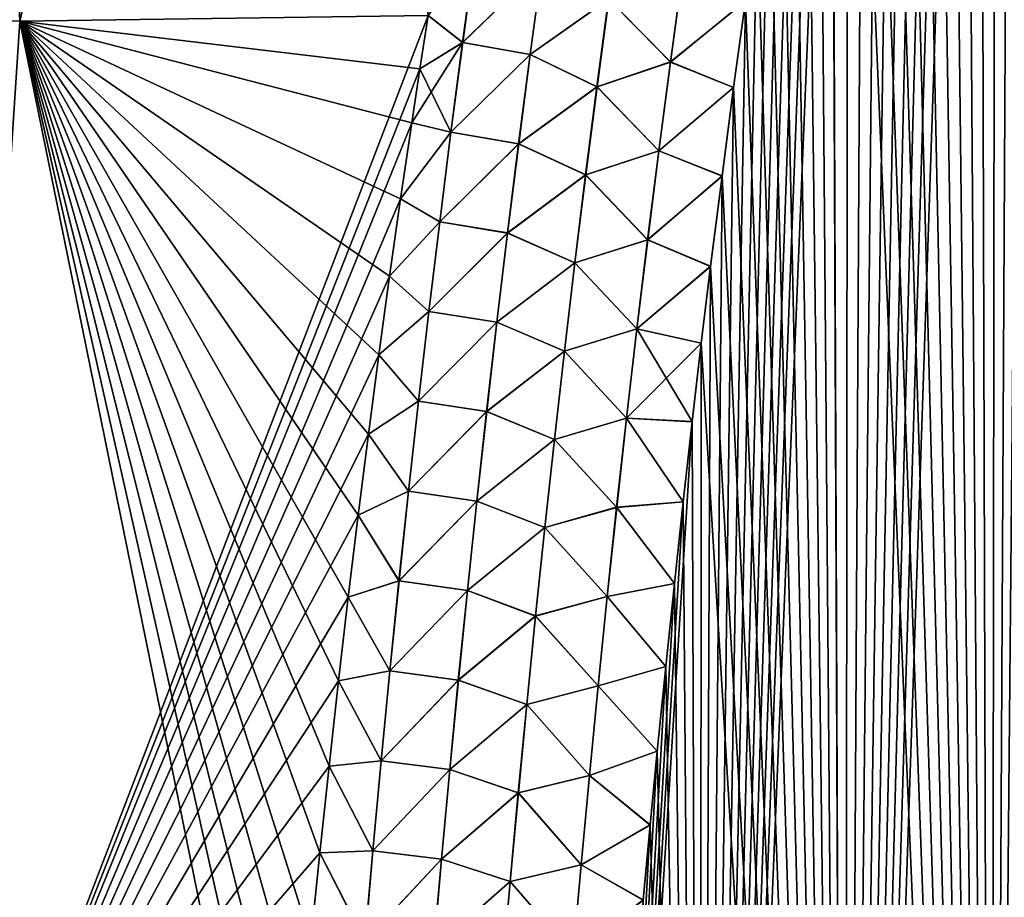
# Model space of a CAD drawing. Header units: metres. Extents: x -109 to 109, y -108 to 40.
# Tile 150 of 230: x 64.73 to 70.08, y -91.49 to -86.73. Entities that reach past the tile are written whole.
import ezdxf

# ---------------------------------------------------------------- set-up
doc = ezdxf.new("R2010")
doc.units = ezdxf.units.M
doc.layers.add('solid_K_24_42_17_000C74_XXXX', color=7, linetype='CONTINUOUS')

msp = doc.modelspace()

# ---------------------------------------------------------------- linework, layer by layer
at = {"layer": 'solid_K_24_42_17_000C74_XXXX'}
for points in [[(70.005363, -101.678772, -21.406197), (70.577492, -77.216202, -20.341541), (70.698303, -76.799568, -20.285353)], [(70.80481, -101.954964, -21.127884), (70.005363, -101.678772, -21.406197), (70.698303, -76.799568, -20.285353)], [(70.005363, -101.678772, -21.406197), (70.456383, -77.647797, -20.399323), (70.577492, -77.216202, -20.341541)], [(70.005363, -101.678772, -21.406197), (70.335197, -78.096024, -20.458687), (70.456383, -77.647797, -20.399323)], [(70.005363, -101.678772, -21.406197), (70.214111, -78.562065, -20.519623), (70.335197, -78.096024, -20.458687)], [(70.005363, -101.678772, -21.406197), (70.123222, -78.922371, -20.566378), (70.214111, -78.562065, -20.519623)], [(70.005363, -101.678772, -21.406197), (70.032372, -79.292488, -20.614021), (70.123222, -78.922371, -20.566378)], [(70.804901, -101.954994, 21.127853), (70.123108, -78.922821, 20.566435), (70.032265, -79.292931, 20.614079)], [(70.005424, -101.678795, 21.406174), (70.032265, -79.292931, 20.614079), (69.941589, -79.673683, 20.662588)], [(70.005363, -101.678772, -21.406197), (69.941696, -79.673241, -20.662533), (70.032372, -79.292488, -20.614021)], [(70.005424, -101.678795, 21.406174), (70.804901, -101.954994, 21.127853), (70.032265, -79.292931, 20.614079)], [(69.212646, -101.361389, -21.72393), (69.851326, -80.065453, -20.711887), (69.941696, -79.673241, -20.662533)], [(70.005363, -101.678772, -21.406197), (69.212646, -101.361389, -21.72393), (69.941696, -79.673241, -20.662533)], [(70.005424, -101.678795, 21.406174), (69.941589, -79.673683, 20.662588), (69.851227, -80.065895, 20.711943)], [(62.654343, -86.704208, 19.01965), (64.734825, -86.734787, 20.377907), (64.437065, -79.883408, 18.688055)], [(64.734825, -86.734787, 20.377907), (66.34716, -79.883408, 19.79085), (64.437065, -79.883408, 18.688055)], [(64.734818, -86.734787, -20.377903), (64.437111, -79.883408, -18.688084), (66.347191, -79.883408, -19.790863)], [(66.951393, -86.703819, -21.500477), (64.734818, -86.734787, -20.377903), (66.347191, -79.883408, -19.790863)], [(64.734825, -86.734787, 20.377907), (66.951393, -86.703812, 21.500477), (66.34716, -79.883408, 19.79085)], [(69.212646, -101.361389, -21.72393), (69.761139, -80.468414, -20.76211), (69.851326, -80.065453, -20.711887)], [(70.005424, -101.678795, 21.406174), (69.851227, -80.065895, 20.711943), (69.761047, -80.468857, 20.762165)], [(69.212646, -101.361389, -21.72393), (69.671104, -80.881897, -20.813206), (69.761139, -80.468414, -20.76211)], [(70.005424, -101.678795, 21.406174), (69.761047, -80.468857, 20.762165), (69.671013, -80.882332, 20.813259)], [(69.212646, -101.361389, -21.72393), (69.581413, -81.306892, -20.865131), (69.671104, -80.881897, -20.813206)], [(70.005424, -101.678795, 21.406174), (69.671013, -80.882332, 20.813259), (69.581322, -81.307327, 20.865185)], [(69.212646, -101.361389, -21.72393), (69.492241, -81.744385, -20.917839), (69.581413, -81.306892, -20.865131)], [(70.005424, -101.678795, 21.406174), (69.581322, -81.307327, 20.865185), (69.492157, -81.74482, 20.917891)], [(69.212646, -101.361389, -21.72393), (69.403702, -82.194977, -20.971298), (69.492241, -81.744385, -20.917839)], [(70.005424, -101.678795, 21.406174), (69.492157, -81.74482, 20.917891), (69.403618, -82.195404, 20.971348)], [(69.212646, -101.361389, -21.72393), (69.315506, -82.657265, -21.025579), (69.403702, -82.194977, -20.971298)], [(70.005424, -101.678795, 21.406174), (69.403618, -82.195404, 20.971348), (69.31543, -82.657684, 21.025627)], [(69.212646, -101.361389, -21.72393), (69.227829, -83.131996, -21.080627), (69.315506, -82.657265, -21.025579)], [(70.005424, -101.678795, 21.406174), (69.31543, -82.657684, 21.025627), (69.227753, -83.132408, 21.080675)], [(69.212677, -101.361404, 21.723915), (69.227753, -83.132408, 21.080675), (69.140854, -83.62075, 21.136406)], [(69.212646, -101.361389, -21.72393), (69.140923, -83.620346, -21.13636), (69.227829, -83.131996, -21.080627)], [(69.212677, -101.361404, 21.723915), (70.005424, -101.678795, 21.406174), (69.227753, -83.132408, 21.080675)], [(68.428192, -101.001274, -22.081762), (69.072136, -84.021614, -21.181381), (69.140923, -83.620346, -21.13636)], [(69.212646, -101.361389, -21.72393), (68.428192, -101.001274, -22.081762), (69.140923, -83.620346, -21.13636)], [(69.212677, -101.361404, 21.723915), (69.140854, -83.62075, 21.136406), (69.072067, -84.022011, 21.181425)], [(68.428192, -101.001274, -22.081762), (69.004021, -84.432434, -21.226774), (69.072136, -84.021614, -21.181381)], [(69.212677, -101.361404, 21.723915), (69.072067, -84.022011, 21.181425), (69.00396, -84.432831, 21.226816)], [(68.428192, -101.001274, -22.081762), (68.936302, -84.851608, -21.272621), (69.004021, -84.432434, -21.226774)], [(69.212677, -101.361404, 21.723915), (69.00396, -84.432831, 21.226816), (68.936241, -84.851997, 21.272663)], [(68.428192, -101.001274, -22.081762), (68.869118, -85.279716, -21.318869), (68.936302, -84.851608, -21.272621)], [(69.212677, -101.361404, 21.723915), (68.936241, -84.851997, 21.272663), (68.869057, -85.280098, 21.318909)], [(68.428192, -101.001274, -22.081762), (68.80265, -85.717506, -21.365452), (68.869118, -85.279716, -21.318869)], [(69.212677, -101.361404, 21.723915), (68.869057, -85.280098, 21.318909), (68.802597, -85.71788, 21.365492)], [(68.428192, -101.001274, -22.081762), (68.737099, -86.165749, -21.412298), (68.80265, -85.717506, -21.365452)], [(69.212677, -101.361404, 21.723915), (68.802597, -85.71788, 21.365492), (68.737045, -86.166115, 21.412336)], [(68.428192, -101.001274, -22.081762), (68.67263, -86.625198, -21.459335), (68.737099, -86.165749, -21.412298)], [(69.212677, -101.361404, 21.723915), (68.737045, -86.166115, 21.412336), (68.672577, -86.625557, 21.459373)], [(67.138298, -86.850563, 21.595299), (67.204239, -86.364586, 21.540232), (66.951393, -86.703812, 21.500477)], [(67.138672, -86.850609, -21.595425), (66.951393, -86.703819, -21.500477), (67.20459, -86.364632, -21.54035)], [(67.570229, -86.432961, 21.62937), (67.204239, -86.364586, 21.540232), (67.138298, -86.850563, 21.595299)], [(67.138672, -86.850609, -21.595425), (67.20459, -86.364632, -21.54035), (67.570793, -86.433044, -21.629446)], [(67.505096, -86.916542, 21.682648), (67.570229, -86.432961, 21.62937), (67.138298, -86.850563, 21.595299)], [(67.138672, -86.850609, -21.595425), (67.570793, -86.433044, -21.629446), (67.505676, -86.916618, -21.682724)], [(67.930801, -86.613754, 21.657648), (67.570229, -86.432961, 21.62937), (67.505096, -86.916542, 21.682648)], [(67.505676, -86.916618, -21.682724), (67.570793, -86.433044, -21.629446), (67.93145, -86.613853, -21.65761)], [(68.265594, -86.956596, 21.628641), (68.331055, -86.474365, 21.578379), (67.930801, -86.613754, 21.657648)], [(67.93145, -86.613853, -21.65761), (68.331718, -86.474487, -21.578211), (68.266266, -86.956718, -21.628466)], [(68.265594, -86.956596, 21.628641), (68.672577, -86.625557, 21.459373), (68.331055, -86.474365, 21.578379)], [(68.266266, -86.956718, -21.628466), (68.331718, -86.474487, -21.578211), (68.67263, -86.625198, -21.459335)], [(67.86721, -87.091232, 21.708504), (67.930801, -86.613754, 21.657648), (67.505096, -86.916542, 21.682648)], [(67.505676, -86.916618, -21.682724), (67.93145, -86.613853, -21.65761), (67.867874, -87.091339, -21.708462)], [(68.265594, -86.956596, 21.628641), (67.930801, -86.613754, 21.657648), (67.86721, -87.091232, 21.708504)], [(67.867874, -87.091339, -21.708462), (67.93145, -86.613853, -21.65761), (68.266266, -86.956718, -21.628466)], [(68.265594, -86.956596, 21.628641), (68.609024, -87.095688, 21.506651), (68.672577, -86.625557, 21.459373)], [(68.266266, -86.956718, -21.628466), (68.67263, -86.625198, -21.459335), (68.609077, -87.095337, -21.506617)], [(68.428192, -101.001274, -22.081762), (68.609077, -87.095337, -21.506617), (68.67263, -86.625198, -21.459335)], [(69.212677, -101.361404, 21.723915), (68.672577, -86.625557, 21.459373), (68.609024, -87.095688, 21.506651)], [(64.283157, -93.64727, 21.160137), (64.734825, -86.734787, 20.377907), (62.654343, -86.704208, 19.01965)], [(64.28315, -93.64727, -21.160133), (64.734818, -86.734787, -20.377903), (66.951393, -86.703819, -21.500477)], [(66.906693, -86.993797, -21.530798), (64.28315, -93.64727, -21.160133), (66.951393, -86.703819, -21.500477)], [(66.906693, -86.993774, 21.530796), (66.951393, -86.703812, 21.500477), (64.734825, -86.734787, 20.377907)], [(67.138298, -86.850563, 21.595299), (66.951393, -86.703812, 21.500477), (66.906693, -86.993774, 21.530796)], [(67.138672, -86.850609, -21.595425), (66.906693, -86.993797, -21.530798), (66.951393, -86.703819, -21.500477)], [(64.283157, -93.64727, 21.160137), (66.142464, -93.646919, 22.129673), (64.734825, -86.734787, 20.377907)], [(66.862366, -87.287727, 21.561159), (66.906693, -86.993774, 21.530796), (64.734825, -86.734787, 20.377907)], [(66.801872, -87.700165, 21.603138), (66.862366, -87.287727, 21.561159), (64.734825, -86.734787, 20.377907)], [(66.742393, -88.119583, 21.645096), (66.801872, -87.700165, 21.603138), (64.734825, -86.734787, 20.377907)], [(66.684128, -88.545593, 21.686985), (66.742393, -88.119583, 21.645096), (64.734825, -86.734787, 20.377907)], [(66.627235, -88.977821, 21.728758), (66.684128, -88.545593, 21.686985), (64.734825, -86.734787, 20.377907)], [(66.571907, -89.415878, 21.770372), (66.627235, -88.977821, 21.728758), (64.734825, -86.734787, 20.377907)], [(66.517944, -89.861351, 21.811914), (66.571907, -89.415878, 21.770372), (64.734825, -86.734787, 20.377907)], [(66.465157, -90.315361, 21.853373), (66.517944, -89.861351, 21.811914), (64.734825, -86.734787, 20.377907)], [(66.413406, -90.779633, 21.894827), (66.465157, -90.315361, 21.853373), (64.734825, -86.734787, 20.377907)], [(66.363243, -91.249847, 21.935831), (66.413406, -90.779633, 21.894827), (64.734825, -86.734787, 20.377907)], [(66.314873, -91.724625, 21.976227), (66.363243, -91.249847, 21.935831), (64.734825, -86.734787, 20.377907)], [(66.268478, -92.202606, 22.015882), (66.314873, -91.724625, 21.976227), (64.734825, -86.734787, 20.377907)], [(66.224243, -92.682419, 22.054678), (66.268478, -92.202606, 22.015882), (64.734825, -86.734787, 20.377907)], [(66.182304, -93.163002, 22.092543), (66.224243, -92.682419, 22.054678), (64.734825, -86.734787, 20.377907)], [(66.142464, -93.646919, 22.129673), (66.182304, -93.163002, 22.092543), (64.734825, -86.734787, 20.377907)], [(67.138298, -86.850563, 21.595299), (66.906693, -86.993774, 21.530796), (66.862366, -87.287727, 21.561159)], [(67.074829, -87.336906, 21.64929), (67.138298, -86.850563, 21.595299), (66.862366, -87.287727, 21.561159)], [(67.075233, -87.336952, -21.649424), (66.906693, -86.993797, -21.530798), (67.138672, -86.850609, -21.595425)], [(67.505096, -86.916542, 21.682648), (67.138298, -86.850563, 21.595299), (67.074829, -87.336906, 21.64929)], [(67.075233, -87.336952, -21.649424), (67.138672, -86.850609, -21.595425), (67.505676, -86.916618, -21.682724)], [(67.442398, -87.400513, 21.734909), (67.505096, -86.916542, 21.682648), (67.074829, -87.336906, 21.64929)], [(67.075233, -87.336952, -21.649424), (67.505676, -86.916618, -21.682724), (67.443008, -87.400589, -21.734985)], [(67.86721, -87.091232, 21.708504), (67.505096, -86.916542, 21.682648), (67.442398, -87.400513, 21.734909)], [(67.443008, -87.400589, -21.734985), (67.505676, -86.916618, -21.682724), (67.867874, -87.091339, -21.708462)], [(68.202568, -87.439278, 21.677994), (68.265594, -86.956596, 21.628641), (67.86721, -87.091232, 21.708504)], [(67.867874, -87.091339, -21.708462), (68.266266, -86.956718, -21.628466), (68.203255, -87.4394, -21.677813)], [(68.202568, -87.439278, 21.677994), (68.609024, -87.095688, 21.506651), (68.265594, -86.956596, 21.628641)], [(68.203255, -87.4394, -21.677813), (68.266266, -86.956718, -21.628466), (68.609077, -87.095337, -21.506617)], [(66.906693, -86.993797, -21.530798), (66.862358, -87.287766, -21.561163), (64.28315, -93.64727, -21.160133)], [(67.075233, -87.336952, -21.649424), (66.862358, -87.287766, -21.561163), (66.906693, -86.993797, -21.530798)], [(67.805977, -87.569122, 21.758413), (67.86721, -87.091232, 21.708504), (67.442398, -87.400513, 21.734909)], [(67.443008, -87.400589, -21.734985), (67.867874, -87.091339, -21.708462), (67.806664, -87.569221, -21.758368)], [(68.202568, -87.439278, 21.677994), (67.86721, -87.091232, 21.708504), (67.805977, -87.569122, 21.758413)], [(67.806664, -87.569221, -21.758368), (67.867874, -87.091339, -21.708462), (68.203255, -87.4394, -21.677813)], [(68.202568, -87.439278, 21.677994), (68.546135, -87.575554, 21.554256), (68.609024, -87.095688, 21.506651)], [(68.203255, -87.4394, -21.677813), (68.609077, -87.095337, -21.506617), (68.546181, -87.575218, -21.554222)], [(68.428192, -101.001274, -22.081762), (68.546181, -87.575218, -21.554222), (68.609077, -87.095337, -21.506617)], [(69.212677, -101.361404, 21.723915), (68.609024, -87.095688, 21.506651), (68.546135, -87.575554, 21.554256)], [(66.862358, -87.287766, -21.561163), (66.801865, -87.700203, -21.603142), (64.28315, -93.64727, -21.160133)], [(67.075233, -87.336952, -21.649424), (66.801865, -87.700203, -21.603142), (66.862358, -87.287766, -21.561163)], [(67.074829, -87.336906, 21.64929), (66.862366, -87.287727, 21.561159), (66.801872, -87.700165, 21.603138)], [(67.014221, -87.823654, -21.702335), (66.801865, -87.700203, -21.603142), (67.075233, -87.336952, -21.649424)], [(67.013794, -87.823608, 21.702196), (67.074829, -87.336906, 21.64929), (66.801872, -87.700165, 21.603138)], [(67.442398, -87.400513, 21.734909), (67.074829, -87.336906, 21.64929), (67.013794, -87.823608, 21.702196)], [(67.014221, -87.823654, -21.702335), (67.075233, -87.336952, -21.649424), (67.443008, -87.400589, -21.734985)], [(67.382103, -87.884857, 21.786142), (67.442398, -87.400513, 21.734909), (67.013794, -87.823608, 21.702196)], [(67.014221, -87.823654, -21.702335), (67.443008, -87.400589, -21.734985), (67.382729, -87.884933, -21.786219)], [(67.805977, -87.569122, 21.758413), (67.442398, -87.400513, 21.734909), (67.382103, -87.884857, 21.786142)], [(67.382729, -87.884933, -21.786219), (67.443008, -87.400589, -21.734985), (67.806664, -87.569221, -21.758368)], [(68.14193, -87.922394, 21.726429), (68.202568, -87.439278, 21.677994), (67.805977, -87.569122, 21.758413)], [(67.806664, -87.569221, -21.758368), (68.203255, -87.4394, -21.677813), (68.142632, -87.922508, -21.72624)], [(68.14193, -87.922394, 21.726429), (68.546135, -87.575554, 21.554256), (68.202568, -87.439278, 21.677994)], [(68.142632, -87.922508, -21.72624), (68.203255, -87.4394, -21.677813), (68.546181, -87.575218, -21.554222)], [(67.74707, -88.047394, 21.807371), (67.805977, -87.569122, 21.758413), (67.382103, -87.884857, 21.786142)], [(67.382729, -87.884933, -21.786219), (67.806664, -87.569221, -21.758368), (67.747765, -88.047493, -21.807322)], [(68.14193, -87.922394, 21.726429), (67.805977, -87.569122, 21.758413), (67.74707, -88.047394, 21.807371)], [(67.747765, -88.047493, -21.807322), (67.806664, -87.569221, -21.758368), (68.142632, -87.922508, -21.72624)], [(68.14193, -87.922394, 21.726429), (68.484169, -88.06601, 21.602074), (68.546135, -87.575554, 21.554256)], [(68.142632, -87.922508, -21.72624), (68.546181, -87.575218, -21.554222), (68.484207, -88.065681, -21.602043)], [(68.428192, -101.001274, -22.081762), (68.484207, -88.065681, -21.602043), (68.546181, -87.575218, -21.554222)], [(69.212677, -101.361404, 21.723915), (68.546135, -87.575554, 21.554256), (68.484169, -88.06601, 21.602074)], [(66.801865, -87.700203, -21.603142), (66.742393, -88.119606, -21.6451), (64.28315, -93.64727, -21.160133)], [(67.013794, -87.823608, 21.702196), (66.801872, -87.700165, 21.603138), (66.742393, -88.119583, 21.645096)], [(67.014221, -87.823654, -21.702335), (66.742393, -88.119606, -21.6451), (66.801865, -87.700203, -21.603142)], [(66.955147, -88.310654, 21.754009), (67.013794, -87.823608, 21.702196), (66.742393, -88.119583, 21.645096)], [(66.955605, -88.310699, -21.754154), (66.742393, -88.119606, -21.6451), (67.014221, -87.823654, -21.702335)], [(67.382103, -87.884857, 21.786142), (67.013794, -87.823608, 21.702196), (66.955147, -88.310654, 21.754009)], [(66.955605, -88.310699, -21.754154), (67.014221, -87.823654, -21.702335), (67.382729, -87.884933, -21.786219)], [(67.32415, -88.36956, 21.83634), (67.382103, -87.884857, 21.786142), (66.955147, -88.310654, 21.754009)], [(66.955605, -88.310699, -21.754154), (67.382729, -87.884933, -21.786219), (67.324791, -88.369637, -21.836416)], [(67.74707, -88.047394, 21.807371), (67.382103, -87.884857, 21.786142), (67.32415, -88.36956, 21.83634)], [(67.324791, -88.369637, -21.836416), (67.382729, -87.884933, -21.786219), (67.747765, -88.047493, -21.807322)], [(68.083641, -88.405922, 21.773933), (68.14193, -87.922394, 21.726429), (67.74707, -88.047394, 21.807371)], [(67.747765, -88.047493, -21.807322), (68.142632, -87.922508, -21.72624), (68.084366, -88.406036, -21.773737)], [(68.083641, -88.405922, 21.773933), (68.484169, -88.06601, 21.602074), (68.14193, -87.922394, 21.726429)], [(68.084366, -88.406036, -21.773737), (68.142632, -87.922508, -21.72624), (68.484207, -88.065681, -21.602043)], [(67.69043, -88.526047, 21.855364), (67.74707, -88.047394, 21.807371), (67.32415, -88.36956, 21.83634)], [(67.324791, -88.369637, -21.836416), (67.747765, -88.047493, -21.807322), (67.691147, -88.526146, -21.855309)], [(68.083641, -88.405922, 21.773933), (67.74707, -88.047394, 21.807371), (67.69043, -88.526047, 21.855364)], [(67.691147, -88.526146, -21.855309), (67.747765, -88.047493, -21.807322), (68.084366, -88.406036, -21.773737)], [(68.083641, -88.405922, 21.773933), (68.433426, -88.483429, 21.642), (68.484169, -88.06601, 21.602074)], [(68.084366, -88.406036, -21.773737), (68.484207, -88.065681, -21.602043), (68.433464, -88.483116, -21.641972)], [(68.428192, -101.001274, -22.081762), (68.433464, -88.483116, -21.641972), (68.484207, -88.065681, -21.602043)], [(69.212677, -101.361404, 21.723915), (68.484169, -88.06601, 21.602074), (68.433426, -88.483429, 21.642)], [(66.742393, -88.119606, -21.6451), (66.68412, -88.545616, -21.686987), (64.28315, -93.64727, -21.160133)], [(66.955605, -88.310699, -21.754154), (66.68412, -88.545616, -21.686987), (66.742393, -88.119606, -21.6451)], [(66.955147, -88.310654, 21.754009), (66.742393, -88.119583, 21.645096), (66.684128, -88.545593, 21.686985)], [(66.899323, -88.798073, -21.804871), (66.68412, -88.545616, -21.686987), (66.955605, -88.310699, -21.754154)], [(66.898842, -88.798027, 21.80472), (66.955147, -88.310654, 21.754009), (66.684128, -88.545593, 21.686985)], [(67.32415, -88.36956, 21.83634), (66.955147, -88.310654, 21.754009), (66.898842, -88.798027, 21.80472)], [(66.899323, -88.798073, -21.804871), (66.955605, -88.310699, -21.754154), (67.324791, -88.369637, -21.836416)], [(67.268501, -88.854614, 21.88549), (67.32415, -88.36956, 21.83634), (66.898842, -88.798027, 21.80472)], [(66.899323, -88.798073, -21.804871), (67.324791, -88.369637, -21.836416), (67.269165, -88.854691, -21.885567)], [(67.69043, -88.526047, 21.855364), (67.32415, -88.36956, 21.83634), (67.268501, -88.854614, 21.88549)], [(67.269165, -88.854691, -21.885567), (67.324791, -88.369637, -21.836416), (67.691147, -88.526146, -21.855309)], [(68.027664, -88.889847, 21.820496), (68.083641, -88.405922, 21.773933), (67.69043, -88.526047, 21.855364)], [(67.691147, -88.526146, -21.855309), (68.084366, -88.406036, -21.773737), (68.028397, -88.889961, -21.820293)], [(68.027664, -88.889847, 21.820496), (68.433426, -88.483429, 21.642), (68.083641, -88.405922, 21.773933)], [(68.028397, -88.889961, -21.820293), (68.084366, -88.406036, -21.773737), (68.383713, -88.908989, -21.681896)], [(68.084366, -88.406036, -21.773737), (68.433464, -88.483116, -21.641972), (68.383713, -88.908989, -21.681896)], [(67.636032, -89.005043, 21.902382), (67.69043, -88.526047, 21.855364), (67.268501, -88.854614, 21.88549)], [(67.269165, -88.854691, -21.885567), (67.691147, -88.526146, -21.855309), (67.636765, -89.005142, -21.902325)], [(68.027664, -88.889847, 21.820496), (67.69043, -88.526047, 21.855364), (67.636032, -89.005043, 21.902382)], [(67.636765, -89.005142, -21.902325), (67.691147, -88.526146, -21.855309), (68.028397, -88.889961, -21.820293)], [(68.027664, -88.889847, 21.820496), (68.383675, -88.909302, 21.681925), (68.433426, -88.483429, 21.642)], [(68.4282, -101.001282, 22.081758), (68.433426, -88.483429, 21.642), (68.383675, -88.909302, 21.681925)], [(68.428192, -101.001274, -22.081762), (68.383713, -88.908989, -21.681896), (68.433464, -88.483116, -21.641972)], [(68.4282, -101.001282, 22.081758), (69.212677, -101.361404, 21.723915), (68.433426, -88.483429, 21.642)], [(66.68412, -88.545616, -21.686987), (66.627235, -88.977837, -21.72876), (64.28315, -93.64727, -21.160133)], [(66.898842, -88.798027, 21.80472), (66.684128, -88.545593, 21.686985), (66.627235, -88.977821, 21.728758)], [(66.899323, -88.798073, -21.804871), (66.627235, -88.977837, -21.72876), (66.68412, -88.545616, -21.686987)], [(66.844826, -89.285713, 21.854321), (66.898842, -88.798027, 21.80472), (66.627235, -88.977821, 21.728758)], [(66.845329, -89.285759, -21.854477), (66.627235, -88.977837, -21.72876), (66.899323, -88.798073, -21.804871)], [(67.268501, -88.854614, 21.88549), (66.898842, -88.798027, 21.80472), (66.844826, -89.285713, 21.854321)], [(66.845329, -89.285759, -21.854477), (66.899323, -88.798073, -21.804871), (67.269165, -88.854691, -21.885567)], [(67.215111, -89.339989, 21.93359), (67.268501, -88.854614, 21.88549), (66.844826, -89.285713, 21.854321)], [(66.845329, -89.285759, -21.854477), (67.269165, -88.854691, -21.885567), (67.215797, -89.340065, -21.933664)], [(67.636032, -89.005043, 21.902382), (67.268501, -88.854614, 21.88549), (67.215111, -89.339989, 21.93359)], [(67.215797, -89.340065, -21.933664), (67.269165, -88.854691, -21.885567), (67.636765, -89.005142, -21.902325)], [(67.973946, -89.374146, 21.866108), (68.027664, -88.889847, 21.820496), (67.636032, -89.005043, 21.902382)], [(67.636765, -89.005142, -21.902325), (68.028397, -88.889961, -21.820293), (67.974693, -89.37426, -21.865898)], [(67.973946, -89.374146, 21.866108), (68.335068, -89.344116, 21.721771), (68.027664, -88.889847, 21.820496)], [(67.974693, -89.37426, -21.865898), (68.028397, -88.889961, -21.820293), (68.335106, -89.343819, -21.721745)], [(68.027664, -88.889847, 21.820496), (68.335068, -89.344116, 21.721771), (68.383675, -88.909302, 21.681925)], [(68.028397, -88.889961, -21.820293), (68.383713, -88.908989, -21.681896), (68.335106, -89.343819, -21.721745)], [(67.653954, -100.596848, -22.480244), (68.335106, -89.343819, -21.721745), (68.383713, -88.908989, -21.681896)], [(68.428192, -101.001274, -22.081762), (67.653954, -100.596848, -22.480244), (68.383713, -88.908989, -21.681896)], [(68.4282, -101.001282, 22.081758), (68.383675, -88.909302, 21.681925), (68.335068, -89.344116, 21.721771)], [(66.627235, -88.977837, -21.72876), (66.571907, -89.415886, -21.770374), (64.28315, -93.64727, -21.160133)], [(66.844826, -89.285713, 21.854321), (66.627235, -88.977821, 21.728758), (66.571907, -89.415878, 21.770372)], [(66.845329, -89.285759, -21.854477), (66.571907, -89.415886, -21.770374), (66.627235, -88.977837, -21.72876)], [(67.583824, -89.48439, 21.94842), (67.636032, -89.005043, 21.902382), (67.215111, -89.339989, 21.93359)], [(67.215797, -89.340065, -21.933664), (67.636765, -89.005142, -21.902325), (67.584579, -89.484482, -21.948357)], [(67.973946, -89.374146, 21.866108), (67.636032, -89.005043, 21.902382), (67.583824, -89.48439, 21.94842)], [(67.584579, -89.484482, -21.948357), (67.636765, -89.005142, -21.902325), (67.974693, -89.37426, -21.865898)], [(66.793068, -89.773705, 21.902803), (66.844826, -89.285713, 21.854321), (66.571907, -89.415878, 21.770372)], [(66.793602, -89.77375, -21.902966), (66.571907, -89.415886, -21.770374), (66.845329, -89.285759, -21.854477)], [(67.215111, -89.339989, 21.93359), (66.844826, -89.285713, 21.854321), (66.793068, -89.773705, 21.902803)], [(66.793602, -89.77375, -21.902966), (66.845329, -89.285759, -21.854477), (67.215797, -89.340065, -21.933664)], [(67.163948, -89.825684, 21.980625), (67.215111, -89.339989, 21.93359), (66.793068, -89.773705, 21.902803)], [(66.793602, -89.77375, -21.902966), (67.215797, -89.340065, -21.933664), (67.164658, -89.82576, -21.9807)], [(67.583824, -89.48439, 21.94842), (67.215111, -89.339989, 21.93359), (67.163948, -89.825684, 21.980625)], [(67.164658, -89.82576, -21.9807), (67.215797, -89.340065, -21.933664), (67.584579, -89.484482, -21.948357)], [(67.922455, -89.858803, 21.910759), (67.973946, -89.374146, 21.866108), (67.583824, -89.48439, 21.94842)], [(67.584579, -89.484482, -21.948357), (67.974693, -89.37426, -21.865898), (67.923218, -89.858917, -21.910542)], [(67.653954, -100.596848, -22.480244), (68.287628, -89.787552, -21.761509), (68.335106, -89.343819, -21.721745)], [(67.922455, -89.858803, 21.910759), (68.287598, -89.787849, 21.761534), (67.973946, -89.374146, 21.866108)], [(67.923218, -89.858917, -21.910542), (67.974693, -89.37426, -21.865898), (68.287628, -89.787552, -21.761509)], [(67.973946, -89.374146, 21.866108), (68.287598, -89.787849, 21.761534), (68.335068, -89.344116, 21.721771)], [(67.974693, -89.37426, -21.865898), (68.335106, -89.343819, -21.721745), (68.287628, -89.787552, -21.761509)], [(68.4282, -101.001282, 22.081758), (68.335068, -89.344116, 21.721771), (68.287598, -89.787849, 21.761534)], [(66.571907, -89.415886, -21.770374), (66.517944, -89.861359, -21.811916), (64.28315, -93.64727, -21.160133)], [(66.793068, -89.773705, 21.902803), (66.571907, -89.415878, 21.770372), (66.517944, -89.861351, 21.811914)], [(66.793602, -89.77375, -21.902966), (66.517944, -89.861359, -21.811916), (66.571907, -89.415886, -21.770374)], [(67.533783, -89.96405, 21.993465), (67.583824, -89.48439, 21.94842), (67.163948, -89.825684, 21.980625)], [(67.164658, -89.82576, -21.9807), (67.584579, -89.484482, -21.948357), (67.534554, -89.964149, -21.993399)], [(67.922455, -89.858803, 21.910759), (67.583824, -89.48439, 21.94842), (67.533783, -89.96405, 21.993465)], [(67.534554, -89.964149, -21.993399), (67.584579, -89.484482, -21.948357), (67.923218, -89.858917, -21.910542)], [(66.743538, -90.261978, 21.950161), (66.793068, -89.773705, 21.902803), (66.517944, -89.861351, 21.811914)], [(66.744095, -90.262024, -21.950331), (66.517944, -89.861359, -21.811916), (66.793602, -89.77375, -21.902966)], [(67.163948, -89.825684, 21.980625), (66.793068, -89.773705, 21.902803), (66.743538, -90.261978, 21.950161)], [(66.744095, -90.262024, -21.950331), (66.793602, -89.77375, -21.902966), (67.164658, -89.82576, -21.9807)], [(67.653954, -100.596848, -22.480244), (68.240829, -90.238731, -21.801357), (68.287628, -89.787552, -21.761509)], [(67.922455, -89.858803, 21.910759), (68.240799, -90.239014, 21.801382), (68.287598, -89.787849, 21.761534)], [(67.923218, -89.858917, -21.910542), (68.287628, -89.787552, -21.761509), (68.240829, -90.238731, -21.801357)], [(68.4282, -101.001282, 22.081758), (68.287598, -89.787849, 21.761534), (68.240799, -90.239014, 21.801382)], [(66.517944, -89.861359, -21.811916), (66.465157, -90.315361, -21.853373), (64.28315, -93.64727, -21.160133)], [(66.743538, -90.261978, 21.950161), (66.517944, -89.861351, 21.811914), (66.465157, -90.315361, 21.853373)], [(66.744095, -90.262024, -21.950331), (66.465157, -90.315361, -21.853373), (66.517944, -89.861359, -21.811916)], [(67.114983, -90.311684, 22.026592), (67.163948, -89.825684, 21.980625), (66.743538, -90.261978, 21.950161)], [(66.744095, -90.262024, -21.950331), (67.164658, -89.82576, -21.9807), (67.115707, -90.31176, -22.026667)], [(67.533783, -89.96405, 21.993465), (67.163948, -89.825684, 21.980625), (67.114983, -90.311684, 22.026592)], [(67.115707, -90.31176, -22.026667), (67.164658, -89.82576, -21.9807), (67.534554, -89.964149, -21.993399)], [(67.873169, -90.343811, 21.954439), (67.922455, -89.858803, 21.910759), (67.533783, -89.96405, 21.993465)], [(67.534554, -89.964149, -21.993399), (67.923218, -89.858917, -21.910542), (67.873947, -90.343918, -21.954214)], [(67.873169, -90.343811, 21.954439), (68.240799, -90.239014, 21.801382), (67.922455, -89.858803, 21.910759)], [(67.873947, -90.343918, -21.954214), (67.923218, -89.858917, -21.910542), (68.240829, -90.238731, -21.801357)], [(67.48587, -90.444031, 22.037514), (67.533783, -89.96405, 21.993465), (67.114983, -90.311684, 22.026592)], [(67.115707, -90.31176, -22.026667), (67.534554, -89.964149, -21.993399), (67.486656, -90.444122, -22.037443)], [(67.873169, -90.343811, 21.954439), (67.533783, -89.96405, 21.993465), (67.48587, -90.444031, 22.037514)], [(67.486656, -90.444122, -22.037443), (67.534554, -89.964149, -21.993399), (67.873947, -90.343918, -21.954214)], [(67.653954, -100.596848, -22.480244), (68.19487, -90.697899, -21.841223), (68.240829, -90.238731, -21.801357)], [(67.873169, -90.343811, 21.954439), (68.194847, -90.698174, 21.841248), (68.240799, -90.239014, 21.801382)], [(67.873947, -90.343918, -21.954214), (68.240829, -90.238731, -21.801357), (68.19487, -90.697899, -21.841223)], [(68.4282, -101.001282, 22.081758), (68.240799, -90.239014, 21.801382), (68.194847, -90.698174, 21.841248)], [(66.696198, -90.750542, 21.996387), (66.743538, -90.261978, 21.950161), (66.465157, -90.315361, 21.853373)], [(66.696785, -90.750587, -21.996563), (66.465157, -90.315361, -21.853373), (66.744095, -90.262024, -21.950331)], [(67.114983, -90.311684, 22.026592), (66.743538, -90.261978, 21.950161), (66.696198, -90.750542, 21.996387)], [(66.696785, -90.750587, -21.996563), (66.744095, -90.262024, -21.950331), (67.115707, -90.31176, -22.026667)], [(66.465157, -90.315361, -21.853373), (66.413406, -90.779633, -21.894827), (64.28315, -93.64727, -21.160133)], [(66.696785, -90.750587, -21.996563), (66.413406, -90.779633, -21.894827), (66.465157, -90.315361, -21.853373)], [(66.696198, -90.750542, 21.996387), (66.465157, -90.315361, 21.853373), (66.413406, -90.779633, 21.894827)], [(67.068176, -90.797981, 22.071482), (67.114983, -90.311684, 22.026592), (66.696198, -90.750542, 21.996387)], [(66.696785, -90.750587, -21.996563), (67.115707, -90.31176, -22.026667), (67.068924, -90.79805, -22.071556)], [(67.48587, -90.444031, 22.037514), (67.114983, -90.311684, 22.026592), (67.068176, -90.797981, 22.071482)], [(67.068924, -90.79805, -22.071556), (67.115707, -90.31176, -22.026667), (67.486656, -90.444122, -22.037443)], [(67.82605, -90.82914, 21.997141), (67.873169, -90.343811, 21.954439), (67.48587, -90.444031, 22.037514)], [(67.486656, -90.444122, -22.037443), (67.873947, -90.343918, -21.954214), (67.826843, -90.829247, -21.99691)], [(67.82605, -90.82914, 21.997141), (68.194847, -90.698174, 21.841248), (67.873169, -90.343811, 21.954439)], [(67.826843, -90.829247, -21.99691), (67.873947, -90.343918, -21.954214), (68.19487, -90.697899, -21.841223)], [(67.440071, -90.924309, 22.080555), (67.48587, -90.444031, 22.037514), (67.068176, -90.797981, 22.071482)], [(67.068924, -90.79805, -22.071556), (67.486656, -90.444122, -22.037443), (67.440872, -90.9244, -22.080481)], [(67.82605, -90.82914, 21.997141), (67.48587, -90.444031, 22.037514), (67.440071, -90.924309, 22.080555)], [(67.440872, -90.9244, -22.080481), (67.486656, -90.444122, -22.037443), (67.826843, -90.829247, -21.99691)], [(67.653954, -100.596848, -22.480244), (68.156311, -91.098404, -21.875334), (68.19487, -90.697899, -21.841223)], [(67.82605, -90.82914, 21.997141), (68.156288, -91.098671, 21.875357), (68.194847, -90.698174, 21.841248)], [(67.826843, -90.829247, -21.99691), (68.19487, -90.697899, -21.841223), (68.156311, -91.098404, -21.875334)], [(68.4282, -101.001282, 22.081758), (68.194847, -90.698174, 21.841248), (68.156288, -91.098671, 21.875357)], [(66.651024, -91.239372, 22.041475), (66.696198, -90.750542, 21.996387), (66.413406, -90.779633, 21.894827)], [(66.651634, -91.239418, -22.041655), (66.413406, -90.779633, -21.894827), (66.696785, -90.750587, -21.996563)], [(67.068176, -90.797981, 22.071482), (66.696198, -90.750542, 21.996387), (66.651024, -91.239372, 22.041475)], [(66.651634, -91.239418, -22.041655), (66.696785, -90.750587, -21.996563), (67.068924, -90.79805, -22.071556)], [(66.413406, -90.779633, -21.894827), (66.363243, -91.24984, -21.935829), (64.28315, -93.64727, -21.160133)], [(66.651634, -91.239418, -22.041655), (66.363243, -91.24984, -21.935829), (66.413406, -90.779633, -21.894827)], [(66.651024, -91.239372, 22.041475), (66.413406, -90.779633, 21.894827), (66.363243, -91.249847, 21.935831)], [(67.023506, -91.284554, 22.115288), (67.068176, -90.797981, 22.071482), (66.651024, -91.239372, 22.041475)], [(66.651634, -91.239418, -22.041655), (67.068924, -90.79805, -22.071556), (67.024269, -91.284622, -22.115362)], [(67.440071, -90.924309, 22.080555), (67.068176, -90.797981, 22.071482), (67.023506, -91.284554, 22.115288)], [(67.024269, -91.284622, -22.115362), (67.068924, -90.79805, -22.071556), (67.440872, -90.9244, -22.080481)], [(67.781075, -91.314789, 22.038857), (67.82605, -90.82914, 21.997141), (67.440071, -90.924309, 22.080555)], [(67.440872, -90.9244, -22.080481), (67.826843, -90.829247, -21.99691), (67.781876, -91.314888, -22.038618)], [(67.781075, -91.314789, 22.038857), (68.156288, -91.098671, 21.875357), (67.82605, -90.82914, 21.997141)], [(67.781876, -91.314888, -22.038618), (67.826843, -90.829247, -21.99691), (68.156311, -91.098404, -21.875334)], [(67.396339, -91.404877, 22.122583), (67.440071, -90.924309, 22.080555), (67.023506, -91.284554, 22.115288)], [(67.024269, -91.284622, -22.115362), (67.440872, -90.9244, -22.080481), (67.397156, -91.404961, -22.122503)], [(67.781075, -91.314789, 22.038857), (67.440071, -90.924309, 22.080555), (67.396339, -91.404877, 22.122583)], [(67.397156, -91.404961, -22.122503), (67.440872, -90.9244, -22.080481), (67.781876, -91.314888, -22.038618)], [(67.653954, -100.596848, -22.480244), (68.118668, -91.505806, -21.909325), (68.156311, -91.098404, -21.875334)], [(67.781075, -91.314789, 22.038857), (68.118645, -91.506065, 21.909346), (68.156288, -91.098671, 21.875357)], [(67.781876, -91.314888, -22.038618), (68.156311, -91.098404, -21.875334), (68.118668, -91.505806, -21.909325)], [(68.4282, -101.001282, 22.081758), (68.156288, -91.098671, 21.875357), (68.118645, -91.506065, 21.909346)], [(66.363243, -91.24984, -21.935829), (66.314873, -91.724617, -21.976227), (64.28315, -93.64727, -21.160133)], [(66.60862, -91.7285, -22.085604), (66.314873, -91.724617, -21.976227), (66.363243, -91.24984, -21.935829)], [(66.607979, -91.728455, 22.085417), (66.363243, -91.249847, 21.935831), (66.314873, -91.724625, 21.976227)], [(66.607979, -91.728455, 22.085417), (66.651024, -91.239372, 22.041475), (66.363243, -91.249847, 21.935831)], [(66.60862, -91.7285, -22.085604), (66.363243, -91.24984, -21.935829), (66.651634, -91.239418, -22.041655)], [(67.023506, -91.284554, 22.115288), (66.651024, -91.239372, 22.041475), (66.607979, -91.728455, 22.085417)], [(66.60862, -91.7285, -22.085604), (66.651634, -91.239418, -22.041655), (67.024269, -91.284622, -22.115362)], [(66.980934, -91.771393, 22.158003), (67.023506, -91.284554, 22.115288), (66.607979, -91.728455, 22.085417)], [(66.60862, -91.7285, -22.085604), (67.024269, -91.284622, -22.115362), (66.98172, -91.771461, -22.158075)], [(67.396339, -91.404877, 22.122583), (67.023506, -91.284554, 22.115288), (66.980934, -91.771393, 22.158003)], [(66.98172, -91.771461, -22.158075), (67.024269, -91.284622, -22.115362), (67.397156, -91.404961, -22.122503)], [(67.738205, -91.800728, 22.079576), (67.781075, -91.314789, 22.038857), (67.396339, -91.404877, 22.122583)], [(67.397156, -91.404961, -22.122503), (67.781876, -91.314888, -22.038618), (67.739029, -91.800835, -22.07933)], [(67.738205, -91.800728, 22.079576), (68.118645, -91.506065, 21.909346), (67.781075, -91.314789, 22.038857)], [(67.739029, -91.800835, -22.07933), (67.781876, -91.314888, -22.038618), (68.118668, -91.505806, -21.909325)], [(67.35466, -91.885712, 22.163589), (67.396339, -91.404877, 22.122583), (66.980934, -91.771393, 22.158003)], [(66.98172, -91.771461, -22.158075), (67.397156, -91.404961, -22.122503), (67.355499, -91.885796, -22.163507)], [(67.738205, -91.800728, 22.079576), (67.396339, -91.404877, 22.122583), (67.35466, -91.885712, 22.163589)], [(67.355499, -91.885796, -22.163507), (67.397156, -91.404961, -22.122503), (67.739029, -91.800835, -22.07933)]]:
    msp.add_3dface(points, dxfattribs=at)

doc.saveas('drawing.dxf')
